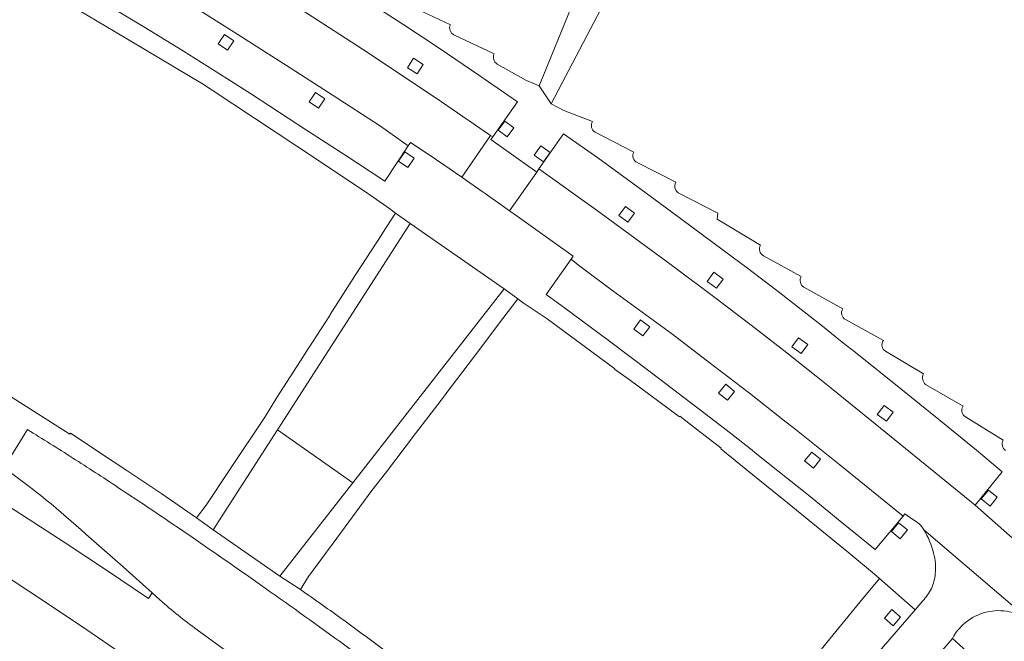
# Model space of a CAD drawing. Extents: x 152048 to 156914, y 461460 to 468786.
# Tile 243 of 256: x 154501 to 154605, y 468343 to 468409. Entities that reach past the tile are written whole.
import ezdxf

# ---------------------------------------------------------------- set-up
doc = ezdxf.new("R2010")
doc.units = 0
doc.header["$LTSCALE"] = 0.75
for name, color, linetype, lineweight in [('B-RO-VH-VERHARDING_ASFALT-GV', 251, 'CONTINUOUS', 18), ('B-RO-VH-VERHARDING_BETON-GV', 251, 'CONTINUOUS', 18), ('B-RO-VH-VERHARDING_BETONSTRAATSTEEN-GV', 251, 'CONTINUOUS', 18), ('B-RO-VH-VERHARDING_TEGEL-GV', 251, 'CONTINUOUS', 18)]:
    doc.layers.add(name, color=color, linetype=linetype, lineweight=lineweight)

msp = doc.modelspace()

# ---------------------------------------------------------------- linework, layer by layer
at = {"layer": 'B-RO-VH-VERHARDING_ASFALT-GV'}
for points in [[(154515.198, 468348.048), (154514.825, 468347.449), (154510.385, 468350.467), (154506.025, 468353.351), (154502.696, 468355.502), (154496.132, 468359.671), (154489.812, 468363.64), (154486.381, 468365.756), (154481.532, 468368.676), (154476.652, 468371.547), (154470.363, 468375.285), (154468.742, 468376.193), (154464.845, 468378.375), (154459.292, 468381.401), (154454.09, 468384.158), (154448.231, 468387.181), (154443.352, 468389.635), (154437.056, 468392.73), (154432.343, 468394.999), (154427.612, 468397.231), (154426.475, 468397.722), (154424.706, 468398.561)], [(154515.198, 468348.048), (154514.825, 468347.449), (154510.385, 468350.467), (154506.025, 468353.351), (154502.696, 468355.502), (154496.132, 468359.671), (154489.812, 468363.64), (154486.381, 468365.756), (154481.532, 468368.676), (154476.652, 468371.547), (154470.363, 468375.285), (154468.742, 468376.193), (154464.845, 468378.375), (154459.292, 468381.401), (154454.09, 468384.158), (154448.231, 468387.181), (154443.352, 468389.635), (154437.056, 468392.73), (154432.343, 468394.999), (154427.612, 468397.231), (154426.475, 468397.722), (154424.706, 468398.561)], [(154498.73, 468350.485), (154503.924, 468347.08), (154508.288, 468344.154), (154513.239, 468340.753), (154519.368, 468336.45), (154525.377, 468332.149), (154529.412, 468329.192), (154533.644, 468326.002), (154537.833, 468322.756), (154547.201, 468313.919)], [(154498.73, 468350.485), (154503.924, 468347.08), (154508.288, 468344.154), (154513.239, 468340.753), (154519.368, 468336.45), (154525.377, 468332.149), (154529.412, 468329.192), (154533.644, 468326.002), (154537.833, 468322.756), (154547.201, 468313.919)], [(154516.031, 468347.299), (154515.198, 468348.048)], [(154516.031, 468347.299), (154515.198, 468348.048)], [(154537.648, 468331.178), (154532.666, 468334.911), (154519.967, 468344.151)], [(154537.648, 468331.178), (154532.666, 468334.911), (154519.967, 468344.151)]]:
    msp.add_lwpolyline(points, dxfattribs=at)
msp.add_lwpolyline([(154519.967, 468344.151, -0.0228681), (154516.031, 468347.299)], format="xyb", dxfattribs=at)
msp.add_lwpolyline([(154519.967, 468344.151, -0.0228681), (154516.031, 468347.299)], format="xyb", dxfattribs=at)
at = {"layer": 'B-RO-VH-VERHARDING_BETON-GV'}
msp.add_lwpolyline([(154468.742, 468376.193), (154470.363, 468375.285), (154476.652, 468371.547), (154481.532, 468368.676), (154486.381, 468365.756), (154489.812, 468363.64), (154496.132, 468359.671), (154502.696, 468355.502), (154506.025, 468353.351), (154510.385, 468350.467), (154514.825, 468347.449), (154515.198, 468348.048), (154512.14, 468350.799), (154508.211, 468354.236)], dxfattribs=at)
msp.add_lwpolyline([(154468.742, 468376.193), (154470.363, 468375.285), (154476.652, 468371.547), (154481.532, 468368.676), (154486.381, 468365.756), (154489.812, 468363.64), (154496.132, 468359.671), (154502.696, 468355.502), (154506.025, 468353.351), (154510.385, 468350.467), (154514.825, 468347.449), (154515.198, 468348.048), (154512.14, 468350.799), (154508.211, 468354.236)], dxfattribs=at)
msp.add_lwpolyline([(154508.211, 468354.236, 0.0317166), (154499.523, 468361.277)], format="xyb", dxfattribs=at)
msp.add_lwpolyline([(154508.211, 468354.236, 0.0317166), (154499.523, 468361.277)], format="xyb", dxfattribs=at)
at = {"layer": 'B-RO-VH-VERHARDING_BETONSTRAATSTEEN-GV'}
for points in [[(154510.385, 468427.502), (154508.063, 468423.608), (154513.141, 468420.622), (154519.883, 468416.6), (154522.412, 468415.067), (154525.776, 468412.969), (154531.554, 468409.293), (154537.456, 468405.485), (154541.656, 468402.729), (154545.807, 468399.942), (154550.998, 468396.391), (154551.216, 468396.245), (154553.847, 468399.938), (154549.762, 468402.753), (154545.65, 468405.522), (154541.701, 468408.142), (154537.579, 468410.836), (154532.872, 468413.868), (154529.003, 468416.319), (154523.854, 468419.523), (154519.833, 468421.973), (154516.486, 468423.964), (154513.118, 468425.92)], [(154510.385, 468427.502), (154508.063, 468423.608), (154513.141, 468420.622), (154519.883, 468416.6), (154522.412, 468415.067), (154525.776, 468412.969), (154531.554, 468409.293), (154537.456, 468405.485), (154541.656, 468402.729), (154545.807, 468399.942), (154550.998, 468396.391), (154551.216, 468396.245), (154553.847, 468399.938), (154549.762, 468402.753), (154545.65, 468405.522), (154541.701, 468408.142), (154537.579, 468410.836), (154532.872, 468413.868), (154529.003, 468416.319), (154523.854, 468419.523), (154519.833, 468421.973), (154516.486, 468423.964), (154513.118, 468425.92)], [(154564.153, 468421.316), (154556.118, 468401.636), (154557.416, 468399.728), (154567.147, 468418.345)], [(154564.153, 468421.316), (154556.118, 468401.636), (154557.416, 468399.728), (154567.147, 468418.345)], [(154542.273, 468395.302), (154539.238, 468397.418), (154534.332, 468400.613), (154529.412, 468403.782), (154523.87, 468407.302), (154520.63, 468409.325), (154516.03, 468412.138), (154510.376, 468415.52), (154507.314, 468417.32), (154504.235, 468419.102), (154501.973, 468415.179), (154504.261, 468413.864), (154509.313, 468410.893), (154514.334, 468407.872), (154518.406, 468405.366), (154523.109, 468402.41), (154525.702, 468400.75), (154531.542, 468396.958), (154535.676, 468394.252), (154539.794, 468391.538)], [(154542.273, 468395.302), (154539.238, 468397.418), (154534.332, 468400.613), (154529.412, 468403.782), (154523.87, 468407.302), (154520.63, 468409.325), (154516.03, 468412.138), (154510.376, 468415.52), (154507.314, 468417.32), (154504.235, 468419.102), (154501.973, 468415.179), (154504.261, 468413.864), (154509.313, 468410.893), (154514.334, 468407.872), (154518.406, 468405.366), (154523.109, 468402.41), (154525.702, 468400.75), (154531.542, 468396.958), (154535.676, 468394.252), (154539.794, 468391.538)], [(154522.183, 468406.052), (154522.852, 468407.048), (154523.849, 468406.379), (154523.18, 468405.383)], [(154522.183, 468406.052), (154522.852, 468407.048), (154523.849, 468406.379), (154523.18, 468405.383)], [(154542.21, 468403.52), (154542.851, 468404.534), (154543.866, 468403.892), (154543.225, 468402.878)], [(154542.21, 468403.52), (154542.851, 468404.534), (154543.866, 468403.892), (154543.225, 468402.878)], [(154531.816, 468399.927), (154532.485, 468400.923), (154533.482, 468400.254), (154532.813, 468399.258)], [(154531.816, 468399.927), (154532.485, 468400.923), (154533.482, 468400.254), (154532.813, 468399.258)], [(154551.786, 468396.939), (154552.497, 468397.905), (154553.464, 468397.195), (154552.754, 468396.228)], [(154551.786, 468396.939), (154552.497, 468397.905), (154553.464, 468397.195), (154552.754, 468396.228)], [(154588.186, 468374.557), (154585.909, 468376.356), (154581.245, 468379.988), (154578.011, 468382.461), (154576.672, 468383.464), (154570.13, 468388.299), (154566.228, 468391.17), (154562.32, 468394.033), (154558.712, 468396.567), (154556.101, 468392.84), (154562.154, 468388.507), (154564.136, 468387.071), (154570.07, 468382.707), (154574.843, 468379.142), (154579.003, 468375.982), (154582.31, 468373.413), (154585.434, 468370.942), (154587.003, 468369.693), (154591.661, 468365.925), (154602.23, 468357.333), (154605.091, 468360.857), (154602.365, 468363.118), (154598.377, 468366.38), (154594.371, 468369.621), (154589.553, 468373.477)], [(154588.186, 468374.557), (154585.909, 468376.356), (154581.245, 468379.988), (154578.011, 468382.461), (154576.672, 468383.464), (154570.13, 468388.299), (154566.228, 468391.17), (154562.32, 468394.033), (154558.712, 468396.567), (154556.101, 468392.84), (154562.154, 468388.507), (154564.136, 468387.071), (154570.07, 468382.707), (154574.843, 468379.142), (154579.003, 468375.982), (154582.31, 468373.413), (154585.434, 468370.942), (154587.003, 468369.693), (154591.661, 468365.925), (154602.23, 468357.333), (154605.091, 468360.857), (154602.365, 468363.118), (154598.377, 468366.38), (154594.371, 468369.621), (154589.553, 468373.477)], [(154552.985, 468388.427), (154555.879, 468392.518), (154551.002, 468395.966), (154551.216, 468396.245), (154550.998, 468396.391), (154547.941, 468391.987), (154548.089, 468391.886), (154550.12, 468390.472), (154550.417, 468390.262)], [(154552.985, 468388.427), (154555.879, 468392.518), (154551.002, 468395.966), (154551.216, 468396.245), (154550.998, 468396.391), (154547.941, 468391.987), (154548.089, 468391.886), (154550.12, 468390.472), (154550.417, 468390.262)], [(154541.242, 468393.652), (154541.91, 468394.648), (154542.907, 468393.979), (154542.239, 468392.983)], [(154541.242, 468393.652), (154541.91, 468394.648), (154542.907, 468393.979), (154542.239, 468392.983)], [(154555.607, 468394.312), (154556.317, 468395.279), (154557.285, 468394.568), (154556.574, 468393.602)], [(154555.607, 468394.312), (154556.317, 468395.279), (154557.285, 468394.568), (154556.574, 468393.602)], [(154521.667, 468354.704), (154528.468, 468365.275), (154542.504, 468387.093), (154540.954, 468388.182), (154539.502, 468385.943), (154539.488, 468385.922), (154536.727, 468381.662), (154534.018, 468377.45), (154533.979, 468377.373), (154531.234, 468373.12), (154531.201, 468373.068), (154528.403, 468368.679), (154527.176, 468366.72), (154523.348, 468360.979), (154520.914, 468357.326), (154519.904, 468355.992)], [(154521.667, 468354.704), (154528.468, 468365.275), (154542.504, 468387.093), (154540.954, 468388.182), (154539.502, 468385.943), (154539.488, 468385.922), (154536.727, 468381.662), (154534.018, 468377.45), (154533.979, 468377.373), (154531.234, 468373.12), (154531.201, 468373.068), (154528.403, 468368.679), (154527.176, 468366.72), (154523.348, 468360.979), (154520.914, 468357.326), (154519.904, 468355.992)], [(154564.538, 468387.923), (154565.249, 468388.89), (154566.216, 468388.179), (154565.506, 468387.213)], [(154564.538, 468387.923), (154565.249, 468388.89), (154566.216, 468388.179), (154565.506, 468387.213)], [(154594.607, 468356.138), (154587.936, 468361.569), (154583.163, 468365.378), (154581.932, 468366.342), (154578.354, 468369.147), (154573.945, 468372.547), (154570.127, 468375.445), (154563.918, 468379.969), (154560.305, 468382.671), (154559.5, 468383.309), (154556.863, 468379.575), (154558.823, 468378.154), (154563.418, 468374.741), (154567.995, 468371.304), (154573.649, 468367.014), (154576.363, 468364.92), (154578.461, 468363.267), (154579.163, 468362.707), (154584.592, 468358.362), (154588.142, 468355.501), (154591.67, 468352.634)], [(154594.607, 468356.138), (154587.936, 468361.569), (154583.163, 468365.378), (154581.932, 468366.342), (154578.354, 468369.147), (154573.945, 468372.547), (154570.127, 468375.445), (154563.918, 468379.969), (154560.305, 468382.671), (154559.5, 468383.309), (154556.863, 468379.575), (154558.823, 468378.154), (154563.418, 468374.741), (154567.995, 468371.304), (154573.649, 468367.014), (154576.363, 468364.92), (154578.461, 468363.267), (154579.163, 468362.707), (154584.592, 468358.362), (154588.142, 468355.501), (154591.67, 468352.634)], [(154573.905, 468380.957), (154574.616, 468381.923), (154575.583, 468381.213), (154574.873, 468380.246)], [(154573.905, 468380.957), (154574.616, 468381.923), (154575.583, 468381.213), (154574.873, 468380.246)], [(154528.715, 468349.811), (154530.889, 468348.396), (154531.749, 468349.781), (154534.334, 468353.316), (154538.437, 468358.875), (154539.877, 468360.689), (154543.05, 468364.882), (154546.125, 468368.882), (154546.166, 468368.931), (154549.277, 468373.044), (154552.301, 468377.044), (154553.861, 468379.107), (154552.413, 468380.161), (154536.428, 468359.689)], [(154528.715, 468349.811), (154530.889, 468348.396), (154531.749, 468349.781), (154534.334, 468353.316), (154538.437, 468358.875), (154539.877, 468360.689), (154543.05, 468364.882), (154546.125, 468368.882), (154546.166, 468368.931), (154549.277, 468373.044), (154552.301, 468377.044), (154553.861, 468379.107), (154552.413, 468380.161), (154536.428, 468359.689)], [(154566.141, 468375.921), (154566.852, 468376.888), (154567.819, 468376.177), (154567.109, 468375.211)], [(154566.141, 468375.921), (154566.852, 468376.888), (154567.819, 468376.177), (154567.109, 468375.211)], [(154582.849, 468374.048), (154583.559, 468375.014), (154584.527, 468374.304), (154583.817, 468373.337)], [(154582.849, 468374.048), (154583.559, 468375.014), (154584.527, 468374.304), (154583.817, 468373.337)], [(154575.104, 468369.16), (154575.856, 468370.095), (154576.791, 468369.342), (154576.039, 468368.408)], [(154575.104, 468369.16), (154575.856, 468370.095), (154576.791, 468369.342), (154576.039, 468368.408)], [(154591.882, 468366.896), (154592.592, 468367.862), (154593.56, 468367.152), (154592.849, 468366.185)], [(154591.882, 468366.896), (154592.592, 468367.862), (154593.56, 468367.152), (154592.849, 468366.185)], [(154528.715, 468349.811), (154536.428, 468359.689), (154528.468, 468365.275), (154521.667, 468354.704)], [(154528.715, 468349.811), (154536.428, 468359.689), (154528.468, 468365.275), (154521.667, 468354.704)], [(154584.196, 468361.989), (154584.948, 468362.923), (154585.883, 468362.171), (154585.131, 468361.236)], [(154584.196, 468361.989), (154584.948, 468362.923), (154585.883, 468362.171), (154585.131, 468361.236)], [(154602.877, 468357.973), (154603.629, 468358.907), (154604.564, 468358.154), (154603.812, 468357.22)], [(154602.877, 468357.973), (154603.629, 468358.907), (154604.564, 468358.154), (154603.812, 468357.22)], [(154593.373, 468354.529), (154594.125, 468355.464), (154595.06, 468354.711), (154594.308, 468353.777)], [(154593.373, 468354.529), (154594.125, 468355.464), (154595.06, 468354.711), (154594.308, 468353.777)], [(154587.181, 468343.592), (154583.966, 468339.639), (154583.916, 468339.559), (154580.692, 468335.613), (154577.445, 468331.593), (154575.944, 468329.799), (154571.595, 468324.443), (154568.842, 468321.039), (154567.794, 468319.867), (154570.847, 468317.258), (154571.283, 468317.769), (154572.051, 468318.67), (154595.905, 468346.262), (154592.101, 468349.569), (154590.391, 468347.492), (154590.357, 468347.449)], [(154587.181, 468343.592), (154583.966, 468339.639), (154583.916, 468339.559), (154580.692, 468335.613), (154577.445, 468331.593), (154575.944, 468329.799), (154571.595, 468324.443), (154568.842, 468321.039), (154567.794, 468319.867), (154570.847, 468317.258), (154571.283, 468317.769), (154572.051, 468318.67), (154595.905, 468346.262), (154592.101, 468349.569), (154590.391, 468347.492), (154590.357, 468347.449)], [(154592.648, 468345.366), (154593.43, 468346.276), (154594.341, 468345.493), (154593.559, 468344.584)], [(154592.648, 468345.366), (154593.43, 468346.276), (154594.341, 468345.493), (154593.559, 468344.584)]]:
    msp.add_lwpolyline(points, close=True, dxfattribs=at)
for points in [[(154503.677, 468411.862), (154511.289, 468407.34), (154520.518, 468401.821), (154521.554, 468401.164), (154530.502, 468395.236), (154537.865, 468390.339), (154540.336, 468388.613), (154540.954, 468388.182), (154542.504, 468387.093), (154552.413, 468380.161), (154553.861, 468379.107), (154554.451, 468378.681), (154556.974, 468376.991), (154564.131, 468371.729), (154564.093, 468371.677), (154565.661, 468370.608), (154565.655, 468370.6), (154570.965, 468366.665), (154570.995, 468366.708), (154572.779, 468365.356), (154572.762, 468365.334), (154573.676, 468364.63), (154575.379, 468363.333), (154575.337, 468363.282), (154577.972, 468361.138), (154580.194, 468359.33), (154581.99, 468357.869), (154588.865, 468352.268), (154591.574, 468350.025), (154592.101, 468349.569), (154595.905, 468346.262), (154596.688, 468347.222)], [(154503.677, 468411.862), (154511.289, 468407.34), (154520.518, 468401.821), (154521.554, 468401.164), (154530.502, 468395.236), (154537.865, 468390.339), (154540.336, 468388.613), (154540.954, 468388.182), (154542.504, 468387.093), (154552.413, 468380.161), (154553.861, 468379.107), (154554.451, 468378.681), (154556.974, 468376.991), (154564.131, 468371.729), (154564.093, 468371.677), (154565.661, 468370.608), (154565.655, 468370.6), (154570.965, 468366.665), (154570.995, 468366.708), (154572.779, 468365.356), (154572.762, 468365.334), (154573.676, 468364.63), (154575.379, 468363.333), (154575.337, 468363.282), (154577.972, 468361.138), (154580.194, 468359.33), (154581.99, 468357.869), (154588.865, 468352.268), (154591.574, 468350.025), (154592.101, 468349.569), (154595.905, 468346.262), (154596.688, 468347.222)], [(154595.639, 468355.81), (154594.805, 468356.412), (154594.607, 468356.138), (154591.67, 468352.634), (154588.142, 468355.501), (154584.592, 468358.362), (154579.163, 468362.707), (154578.461, 468363.267), (154576.363, 468364.92), (154573.649, 468367.014), (154567.995, 468371.304), (154563.418, 468374.741), (154558.823, 468378.154), (154556.863, 468379.575), (154559.5, 468383.309), (154559.732, 468383.624), (154556.764, 468385.735), (154553.796, 468387.848), (154552.985, 468388.427), (154550.417, 468390.262), (154550.12, 468390.472), (154548.089, 468391.886), (154547.941, 468391.987), (154546.048, 468393.282), (154544.295, 468394.461), (154542.533, 468395.626), (154542.273, 468395.302), (154539.794, 468391.538), (154535.676, 468394.252), (154531.542, 468396.958), (154525.702, 468400.75), (154523.109, 468402.41), (154518.406, 468405.366), (154514.334, 468407.872), (154509.313, 468410.893)], [(154595.639, 468355.81), (154594.805, 468356.412), (154594.607, 468356.138), (154591.67, 468352.634), (154588.142, 468355.501), (154584.592, 468358.362), (154579.163, 468362.707), (154578.461, 468363.267), (154576.363, 468364.92), (154573.649, 468367.014), (154567.995, 468371.304), (154563.418, 468374.741), (154558.823, 468378.154), (154556.863, 468379.575), (154559.5, 468383.309), (154559.732, 468383.624), (154556.764, 468385.735), (154553.796, 468387.848), (154552.985, 468388.427), (154550.417, 468390.262), (154550.12, 468390.472), (154548.089, 468391.886), (154547.941, 468391.987), (154546.048, 468393.282), (154544.295, 468394.461), (154542.533, 468395.626), (154542.273, 468395.302), (154539.794, 468391.538), (154535.676, 468394.252), (154531.542, 468396.958), (154525.702, 468400.75), (154523.109, 468402.41), (154518.406, 468405.366), (154514.334, 468407.872), (154509.313, 468410.893)], [(154537.579, 468410.836), (154541.701, 468408.142), (154545.65, 468405.522), (154549.762, 468402.753), (154553.847, 468399.938), (154551.216, 468396.245), (154551.002, 468395.966), (154555.879, 468392.518), (154556.101, 468392.84), (154558.712, 468396.567), (154562.32, 468394.033), (154566.228, 468391.17), (154570.13, 468388.299), (154576.672, 468383.464), (154578.011, 468382.461), (154581.245, 468379.988), (154585.909, 468376.356), (154588.186, 468374.557), (154589.553, 468373.477), (154594.371, 468369.621), (154598.377, 468366.38), (154602.365, 468363.118), (154605.091, 468360.857), (154602.23, 468357.333), (154609.505, 468350.893)], [(154537.579, 468410.836), (154541.701, 468408.142), (154545.65, 468405.522), (154549.762, 468402.753), (154553.847, 468399.938), (154551.216, 468396.245), (154551.002, 468395.966), (154555.879, 468392.518), (154556.101, 468392.84), (154558.712, 468396.567), (154562.32, 468394.033), (154566.228, 468391.17), (154570.13, 468388.299), (154576.672, 468383.464), (154578.011, 468382.461), (154581.245, 468379.988), (154585.909, 468376.356), (154588.186, 468374.557), (154589.553, 468373.477), (154594.371, 468369.621), (154598.377, 468366.38), (154602.365, 468363.118), (154605.091, 468360.857), (154602.23, 468357.333), (154609.505, 468350.893)], [(154546.742, 468408.077), (154542.576, 468410.054)], [(154546.742, 468408.077), (154542.576, 468410.054)], [(154520.63, 468409.325), (154523.87, 468407.302), (154529.412, 468403.782), (154534.332, 468400.613), (154539.238, 468397.418), (154542.273, 468395.302), (154542.533, 468395.626), (154544.295, 468394.461), (154546.048, 468393.282), (154547.941, 468391.987), (154550.998, 468396.391), (154545.807, 468399.942), (154541.656, 468402.729), (154537.456, 468405.485), (154531.554, 468409.293)], [(154520.63, 468409.325), (154523.87, 468407.302), (154529.412, 468403.782), (154534.332, 468400.613), (154539.238, 468397.418), (154542.273, 468395.302), (154542.533, 468395.626), (154544.295, 468394.461), (154546.048, 468393.282), (154547.941, 468391.987), (154550.998, 468396.391), (154545.807, 468399.942), (154541.656, 468402.729), (154537.456, 468405.485), (154531.554, 468409.293)], [(154551.378, 468405.001), (154547.113, 468407.024)], [(154551.378, 468405.001), (154547.113, 468407.024)], [(154561.764, 468397.847), (154558.73, 468399.016), (154557.416, 468399.728), (154556.118, 468401.636), (154554.782, 468402.199), (154551.698, 468403.922)], [(154561.764, 468397.847), (154558.73, 468399.016), (154557.416, 468399.728), (154556.118, 468401.636), (154554.782, 468402.199), (154551.698, 468403.922)], [(154566.137, 468394.634), (154562.06, 468396.73)], [(154566.137, 468394.634), (154562.06, 468396.73)], [(154570.575, 468391.437), (154566.509, 468393.528)], [(154570.575, 468391.437), (154566.509, 468393.528)], [(154609.505, 468350.893), (154602.23, 468357.333), (154591.661, 468365.925), (154587.003, 468369.693), (154585.434, 468370.942), (154582.31, 468373.413), (154579.003, 468375.982), (154574.843, 468379.142), (154570.07, 468382.707), (154564.136, 468387.071), (154562.154, 468388.507), (154556.101, 468392.84), (154555.879, 468392.518), (154552.985, 468388.427), (154553.796, 468387.848), (154556.764, 468385.735), (154559.732, 468383.624), (154559.5, 468383.309), (154560.305, 468382.671), (154563.918, 468379.969), (154570.127, 468375.445), (154573.945, 468372.547), (154578.354, 468369.147), (154581.932, 468366.342), (154583.163, 468365.378), (154587.936, 468361.569), (154594.607, 468356.138), (154594.805, 468356.412), (154595.639, 468355.81)], [(154609.505, 468350.893), (154602.23, 468357.333), (154591.661, 468365.925), (154587.003, 468369.693), (154585.434, 468370.942), (154582.31, 468373.413), (154579.003, 468375.982), (154574.843, 468379.142), (154570.07, 468382.707), (154564.136, 468387.071), (154562.154, 468388.507), (154556.101, 468392.84), (154555.879, 468392.518), (154552.985, 468388.427), (154553.796, 468387.848), (154556.764, 468385.735), (154559.732, 468383.624), (154559.5, 468383.309), (154560.305, 468382.671), (154563.918, 468379.969), (154570.127, 468375.445), (154573.945, 468372.547), (154578.354, 468369.147), (154581.932, 468366.342), (154583.163, 468365.378), (154587.936, 468361.569), (154594.607, 468356.138), (154594.805, 468356.412), (154595.639, 468355.81)], [(154579.539, 468384.807), (154574.949, 468387.538), (154575.022, 468388.18), (154570.978, 468390.242)], [(154579.539, 468384.807), (154574.949, 468387.538), (154575.022, 468388.18), (154570.978, 468390.242)], [(154583.848, 468381.493), (154579.848, 468383.669)], [(154583.848, 468381.493), (154579.848, 468383.669)], [(154588.231, 468378.061), (154584.103, 468380.339)], [(154588.231, 468378.061), (154584.103, 468380.339)], [(154592.531, 468374.712), (154589.558, 468376.36), (154588.529, 468376.932)], [(154592.531, 468374.712), (154589.558, 468376.36), (154588.529, 468376.932)], [(154596.751, 468371.196), (154592.738, 468373.581)], [(154596.751, 468371.196), (154592.738, 468373.581)], [(154600.97, 468367.79), (154596.994, 468370.062)], [(154600.97, 468367.79), (154596.994, 468370.062)], [(154605.184, 468364.2), (154601.217, 468366.648)], [(154605.184, 468364.2), (154601.217, 468366.648)], [(154596.814, 468354.707), (154608.35, 468344.858)], [(154608.35, 468344.858), (154596.814, 468354.707)], [(154596.814, 468354.707), (154608.35, 468344.858)], [(154608.35, 468344.858), (154596.814, 468354.707)], [(154596.688, 468347.222), (154595.905, 468346.262), (154572.051, 468318.67), (154571.283, 468317.769), (154575.096, 468314.578)], [(154596.688, 468347.222), (154595.905, 468346.262), (154572.051, 468318.67), (154571.283, 468317.769), (154575.096, 468314.578)], [(154595.472, 468329.88), (154598.801, 468333.558), (154602.136, 468337.265), (154604.061, 468339.405), (154599.825, 468343.245), (154582.799, 468323.553), (154575.997, 468315.62), (154575.096, 468314.578), (154574.622, 468314.031), (154578.417, 468310.785)], [(154595.472, 468329.88), (154598.801, 468333.558), (154602.136, 468337.265), (154604.061, 468339.405), (154599.825, 468343.245), (154582.799, 468323.553), (154575.997, 468315.62), (154575.096, 468314.578), (154574.622, 468314.031), (154578.417, 468310.785)], [(154575.096, 468314.578), (154575.997, 468315.62), (154582.799, 468323.553), (154599.825, 468343.245)], [(154575.096, 468314.578), (154575.997, 468315.62), (154582.799, 468323.553), (154599.825, 468343.245)], [(154599.825, 468343.245), (154604.061, 468339.405), (154604.597, 468338.91), (154604.601, 468338.915), (154607.161, 468336.539), (154613.744, 468330.61), (154621.747, 468323.384), (154622.622, 468322.561), (154630.218, 468315.012), (154636.498, 468308.746), (154638.948, 468306.327), (154639.483, 468305.8), (154641.634, 468303.676), (154645.15, 468307.212)], [(154599.825, 468343.245), (154604.061, 468339.405), (154604.597, 468338.91), (154604.601, 468338.915), (154607.161, 468336.539), (154613.744, 468330.61), (154621.747, 468323.384), (154622.622, 468322.561), (154630.218, 468315.012), (154636.498, 468308.746), (154638.948, 468306.327), (154639.483, 468305.8), (154641.634, 468303.676), (154645.15, 468307.212)]]:
    msp.add_lwpolyline(points, dxfattribs=at)
for points in [[(154547.113, 468407.024, -0.4170019), (154546.742, 468408.077)], [(154547.113, 468407.024, -0.4170019), (154546.742, 468408.077)], [(154551.698, 468403.922, -0.4057047), (154551.378, 468405.001)], [(154551.698, 468403.922, -0.4057047), (154551.378, 468405.001)], [(154562.06, 468396.73, -0.4263327), (154561.764, 468397.847)], [(154562.06, 468396.73, -0.4263327), (154561.764, 468397.847)], [(154566.509, 468393.528, -0.4482368), (154566.137, 468394.634)], [(154566.509, 468393.528, -0.4482368), (154566.137, 468394.634)], [(154570.978, 468390.242, -0.4393178), (154570.575, 468391.437)], [(154570.978, 468390.242, -0.4393178), (154570.575, 468391.437)], [(154579.848, 468383.669, -0.4262549), (154579.539, 468384.807)], [(154579.848, 468383.669, -0.4262549), (154579.539, 468384.807)], [(154584.103, 468380.339, -0.3978519), (154583.848, 468381.493)], [(154584.103, 468380.339, -0.3978519), (154583.848, 468381.493)], [(154588.529, 468376.932, -0.4410006), (154588.231, 468378.061)], [(154588.529, 468376.932, -0.4410006), (154588.231, 468378.061)], [(154592.738, 468373.581, -0.441151), (154592.531, 468374.712)], [(154592.738, 468373.581, -0.441151), (154592.531, 468374.712)], [(154596.994, 468370.062, -0.3343573), (154596.751, 468371.196)], [(154596.994, 468370.062, -0.3343573), (154596.751, 468371.196)], [(154601.217, 468366.648, -0.4473661), (154600.97, 468367.79)], [(154601.217, 468366.648, -0.4473661), (154600.97, 468367.79)], [(154605.442, 468363.086, -0.3610391), (154605.184, 468364.2)], [(154605.442, 468363.086, -0.3610391), (154605.184, 468364.2)], [(154595.639, 468355.81, -0.072263), (154596.305, 468355.342)], [(154596.305, 468355.342, 0.072263), (154595.639, 468355.81)], [(154595.639, 468355.81, -0.072263), (154596.305, 468355.342)], [(154596.305, 468355.342, 0.072263), (154595.639, 468355.81)], [(154596.305, 468355.342, -0.0715803), (154596.814, 468354.707)], [(154596.814, 468354.707, 0.0715803), (154596.305, 468355.342)], [(154596.305, 468355.342, -0.0715803), (154596.814, 468354.707)], [(154596.814, 468354.707, 0.0715803), (154596.305, 468355.342)], [(154596.814, 468354.707, -0.070978), (154597.839, 468352.24)], [(154597.839, 468352.24, 0.070978), (154596.814, 468354.707)], [(154596.814, 468354.707, -0.070978), (154597.839, 468352.24)], [(154597.839, 468352.24, 0.070978), (154596.814, 468354.707)], [(154597.839, 468352.24, -0.0875531), (154598.016, 468350.058)], [(154598.016, 468350.058, 0.0875531), (154597.839, 468352.24)], [(154597.839, 468352.24, -0.0875531), (154598.016, 468350.058)], [(154598.016, 468350.058, 0.0875531), (154597.839, 468352.24)], [(154598.016, 468350.058, -0.0870861), (154597.6, 468348.52)], [(154597.6, 468348.52, 0.0870861), (154598.016, 468350.058)], [(154598.016, 468350.058, -0.0870861), (154597.6, 468348.52)], [(154597.6, 468348.52, 0.0870861), (154598.016, 468350.058)], [(154597.6, 468348.52, -0.0905797), (154596.688, 468347.222)], [(154596.688, 468347.222, 0.0905797), (154597.6, 468348.52)], [(154597.6, 468348.52, -0.0905797), (154596.688, 468347.222)], [(154596.688, 468347.222, 0.0905797), (154597.6, 468348.52)], [(154608.35, 468344.858, 0.4747059), (154599.825, 468343.245)], [(154599.825, 468343.245, -0.4747059), (154608.35, 468344.858)], [(154608.35, 468344.858, 0.4747059), (154599.825, 468343.245)], [(154599.825, 468343.245, -0.4747059), (154608.35, 468344.858)]]:
    msp.add_lwpolyline(points, format="xyb", dxfattribs=at)
at = {"layer": 'B-RO-VH-VERHARDING_TEGEL-GV'}
for points in [[(154472.312, 468383.298), (154472.625, 468383.12), (154474.873, 468381.84), (154481.07, 468378.217), (154486.369, 468375.067), (154491.646, 468371.881), (154490.232, 468369.57), (154483.965, 468373.555), (154482.927, 468371.85), (154489.187, 468367.862), (154499.253, 468361.449), (154499.523, 468361.277), (154502.028, 468365.298)], [(154472.312, 468383.298), (154472.625, 468383.12), (154474.873, 468381.84), (154481.07, 468378.217), (154486.369, 468375.067), (154491.646, 468371.881), (154490.232, 468369.57), (154483.965, 468373.555), (154482.927, 468371.85), (154489.187, 468367.862), (154499.253, 468361.449), (154499.523, 468361.277), (154502.028, 468365.298)], [(154530.889, 468348.396), (154528.715, 468349.811), (154521.667, 468354.704), (154519.904, 468355.992), (154516.243, 468358.511), (154512.547, 468360.979), (154511.08, 468361.929), (154506.579, 468364.926), (154506.518, 468364.834), (154494.257, 468372.552), (154494.308, 468372.638), (154492.109, 468373.985), (154490.913, 468374.73)], [(154530.889, 468348.396), (154528.715, 468349.811), (154521.667, 468354.704), (154519.904, 468355.992), (154516.243, 468358.511), (154512.547, 468360.979), (154511.08, 468361.929), (154506.579, 468364.926), (154506.518, 468364.834), (154494.257, 468372.552), (154494.308, 468372.638), (154492.109, 468373.985), (154490.913, 468374.73)]]:
    msp.add_lwpolyline(points, dxfattribs=at)
for points in [[(154502.028, 468365.298, -0.0042755), (154506.818, 468362.297)], [(154502.028, 468365.298, -0.0042755), (154506.818, 468362.297)], [(154506.818, 468362.297, -0.0043688), (154511.559, 468359.22)], [(154506.818, 468362.297, -0.0043688), (154511.559, 468359.22)], [(154511.559, 468359.22, -0.0041411), (154518.787, 468354.366)], [(154511.559, 468359.22, -0.0041411), (154518.787, 468354.366)], [(154518.787, 468354.366, -0.0039135), (154526.648, 468348.913)], [(154518.787, 468354.366, -0.0039135), (154526.648, 468348.913)], [(154526.648, 468348.913, -0.003913), (154535.009, 468342.934)], [(154526.648, 468348.913, -0.003913), (154535.009, 468342.934)], [(154535.476, 468345.149, 0.0058746), (154530.889, 468348.396)], [(154535.476, 468345.149, 0.0058746), (154530.889, 468348.396)], [(154539.997, 468341.822, 0.0040989), (154535.476, 468345.149)], [(154539.997, 468341.822, 0.0040989), (154535.476, 468345.149)], [(154535.009, 468342.934, -0.0043735), (154541.738, 468337.956)], [(154535.009, 468342.934, -0.0043735), (154541.738, 468337.956)]]:
    msp.add_lwpolyline(points, format="xyb", dxfattribs=at)

doc.saveas('drawing.dxf')
